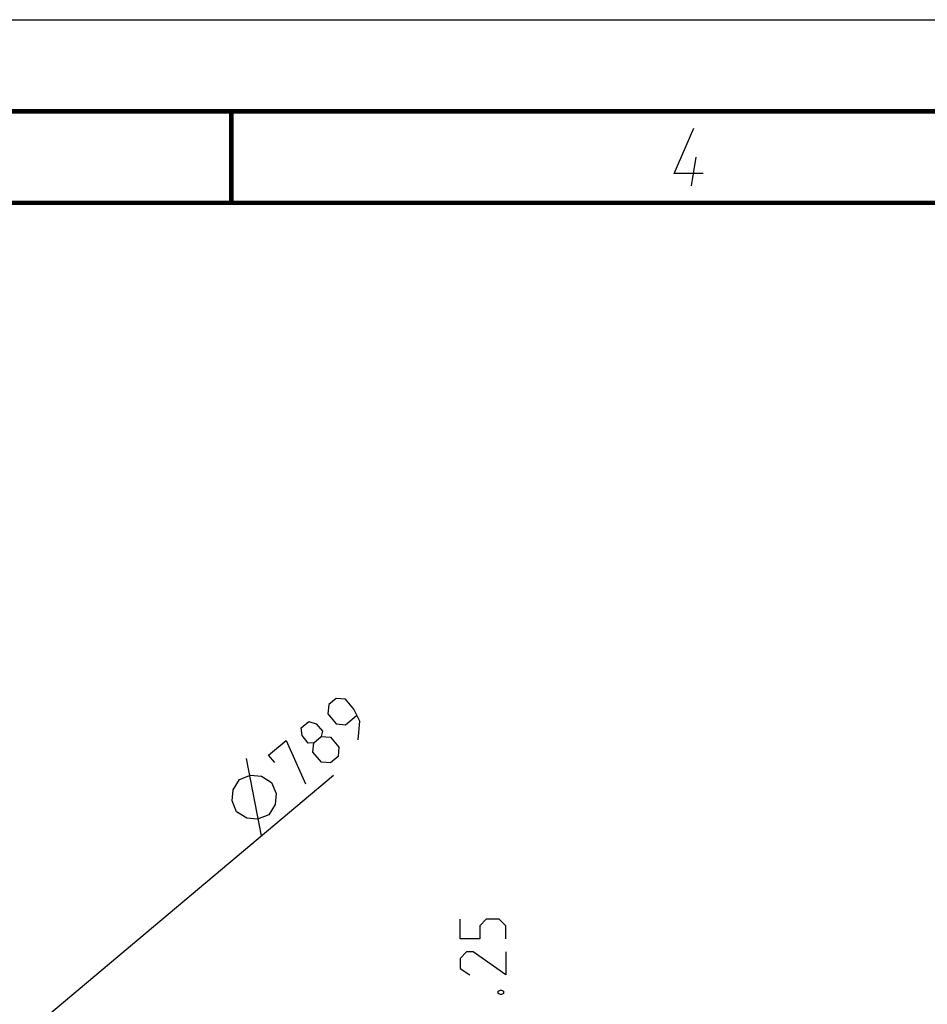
# Model space of a CAD drawing. Header units: millimetres. Extents: x 0 to 420, y 0 to 297.
# Tile 183 of 256: x 156 to 206, y 243 to 297. Entities that reach past the tile are written whole.
import ezdxf

# ---------------------------------------------------------------- set-up
doc = ezdxf.new("R2010")
doc.units = ezdxf.units.MM
doc.header["$LTSCALE"] = 23.1
doc.layers.get('0').update_dxf_attribs({"linetype": 'CONTINUOUS'})
doc.layers.add('DIM_PILOTEES', color=7, linetype='CONTINUOUS')
doc.styles.add('TEXTSTYLE_8', font='txt', dxfattribs={"width": 1.333333})
doc.dimstyles.new('DIMSTYLE_7', dxfattribs={"dimtxt": 2.5, "dimasz": 0.1875, "dimexe": 0.125, "dimexo": 0.0625, "dimtad": 0, "dimtih": 1, "dimtoh": 1, "dimdsep": 46, "dimtxsty": 'TEXTSTYLE_8', "dimblk": '_FILLED', "dimblk1": '_FILLED', "dimblk2": '_FILLED', "dimcen": 0.09, "dimazin": 2, "dimtfac": 1, "dimtmove": 0, "dimatfit": 2, "dimldrblk": '_FILLED', "dimfxl": 1, "dimtolj": 1, "dimarcsym": 0})

# ---------------------------------------------------------------- blocks, each defined once
blk = doc.blocks.new('_FILLED')
at = {"color": 0, "linetype": 'BYBLOCK'}
blk.add_solid([(0, 0), (-1, 0.17), (-1, -0.17)], dxfattribs=at)
blk = doc.blocks.new('*D7')
at = {"layer": 'DIM_PILOTEES', "color": 2, "linetype": 'CONTINUOUS'}
for p, q in [((124.125, 214.622), (173.086, 255.733)), ((154.337, 239.99), (124.125, 214.622)), ((93.913, 189.254), (124.125, 214.622))]:
    blk.add_line(p, q, dxfattribs=at)
at = {"layer": 'DIM_PILOTEES', "color": 2, "linetype": 'CONTINUOUS', "xscale": 0.1875, "yscale": 0.1875, "zscale": 0.1875}
for p, rotation in [((154.337, 239.99), 40.0192182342), ((93.913, 189.254), 220.0192182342)]:
    blk.add_blockref('_FILLED', p, dxfattribs=dict(at, rotation=rotation))
at = {"layer": 'DIM_PILOTEES', "color": 2, "linetype": 'CONTINUOUS', "insert": (171.063, 259.483), "char_height": 2.5, "width": 15, "attachment_point": 1, "line_spacing_factor": 0.9, "style": 'TEXTSTYLE_8'}
blk.add_mtext('{\\ftxt;\\W0.0001;\\H0.0001;\\~}{\\ftxt;\\W3.9999999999;\\H2.5; }{\\ftxt;\\W0.0001;\\H0.0001;\\~}', dxfattribs=at)

msp = doc.modelspace()

# ---------------------------------------------------------------- linework, layer by layer
at = {"color": 7, "linetype": 'CONTINUOUS'}
for p, q in [((0, 297), (420, 297)), ((0, 297), (420, 297)), ((25, 287), (410, 287))]:
    msp.add_line(p, q, dxfattribs=at)
at = {"color": 2, "linetype": 'CONTINUOUS'}
for p, q in [((191.7, 288.6), (192.779, 291.075)), ((192.64, 287.925), (192.897, 289.5)), ((193.275, 288.6), (191.7, 288.6))]:
    msp.add_line(p, q, dxfattribs=at)
at = {"color": 7, "linetype": 'CONTINUOUS', "const_width": 0.25}
for points in [[(415, 292), (20, 292)], [(167.5, 292), (167.5, 287)], [(25, 287), (410, 287)]]:
    msp.add_lwpolyline(points, dxfattribs=at)
at = {"layer": 'DIM_PILOTEES', "color": 2, "linetype": 'CONTINUOUS'}
for p, q in [((173.233, 259.937), (172.823, 259.592)), ((173.736, 259.893), (173.233, 259.937)), ((174.196, 259.346), (173.736, 259.893)), ((172.823, 259.592), (172.779, 259.089)), ((174.518, 258.684), (174.196, 259.346)), ((171.318, 258.329), (171.729, 258.674)), ((171.729, 258.674), (172.141, 258.553)), ((172.779, 259.089), (173.238, 258.542)), ((173.741, 258.498), (174.334, 258.996)), ((174.43, 257.678), (174.518, 258.684)), ((171.366, 257.903), (171.318, 258.329)), ((172.141, 258.553), (172.485, 258.143)), ((172.485, 258.143), (172.418, 257.853)), ((173.238, 258.542), (173.741, 258.498)), ((169.541, 256.837), (170.498, 257.64)), ((170.498, 257.64), (171.559, 255.266)), ((171.71, 257.492), (171.366, 257.903)), ((172.007, 257.509), (172.418, 257.853)), ((172.418, 257.853), (172.921, 257.809)), ((172.921, 257.809), (173.38, 257.262)), ((172.007, 257.509), (171.71, 257.492)), ((171.964, 257.006), (172.007, 257.509)), ((173.38, 257.262), (173.336, 256.759)), ((169.157, 252.434), (168.341, 256.645)), ((169.885, 256.426), (169.541, 256.837)), ((172.423, 256.459), (171.964, 257.006)), ((173.336, 256.759), (172.926, 256.415)), ((172.926, 256.415), (172.423, 256.459)), ((167.6, 254.935), (167.945, 255.497)), ((167.945, 255.497), (168.558, 255.739)), ((168.558, 255.739), (169.145, 255.688)), ((169.145, 255.688), (169.706, 255.343)), ((167.549, 254.348), (167.6, 254.935)), ((169.706, 255.343), (169.949, 254.731)), ((167.792, 253.736), (167.549, 254.348)), ((169.949, 254.731), (169.897, 254.144)), ((169.897, 254.144), (169.553, 253.582)), ((168.353, 253.391), (167.792, 253.736)), ((168.94, 253.34), (168.353, 253.391)), ((169.553, 253.582), (168.94, 253.34)), ((180, 246.799), (180, 247.87)), ((181.429, 247.87), (181.071, 247.513)), ((181.071, 247.513), (181.071, 246.799)), ((182.143, 247.87), (181.429, 247.87)), ((182.5, 247.513), (182.143, 247.87)), ((182.5, 246.799), (182.5, 247.513)), ((181.071, 246.799), (180, 246.799)), ((180.357, 246.084), (180, 245.727)), ((180.714, 246.084), (180.357, 246.084)), ((182.5, 244.834), (180.714, 246.084)), ((182.5, 246.084), (182.5, 244.834)), ((180, 245.727), (180, 245.191)), ((180, 245.191), (180.536, 244.834)), ((182.083, 243.941), (182.202, 244.001)), ((182.083, 243.822), (182.083, 243.941)), ((182.202, 243.763), (182.083, 243.822)), ((182.202, 244.001), (182.262, 244.001)), ((182.262, 243.763), (182.202, 243.763)), ((182.262, 244.001), (182.381, 243.941)), ((182.381, 243.822), (182.262, 243.763)), ((182.381, 243.941), (182.381, 243.822))]:
    msp.add_line(p, q, dxfattribs=at)

# ---------------------------------------------------------------- dimensions: what is measured, and where the dimension line sits
dim = msp.add_diameter_dim_2p(p1=(154.337, 239.99), p2=(93.913, 189.254), text='{\\ftxt;\\W0.0001;\\H0.0001;\\~}{\\ftxt;\\W1.3333333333;\\H2.5; }{\\ftxt;\\W0.0001;\\H0.0001;\\~}{\\ftxt;\\W0.0001;\\H0.0001;\\~}{\\ftxt;\\W2.6666666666;\\H2.5; }{\\ftxt;\\W0.0001;\\H0.0001;\\~}', dimstyle='DIMSTYLE_7', override={"dimpost": '<>'}, dxfattribs=at)
dim.commit()
dim.dimension.update_dxf_attribs({"geometry": '*D7', "text_midpoint": (174.396, 256.983), "dimtype": 163})

doc.saveas('drawing.dxf')
